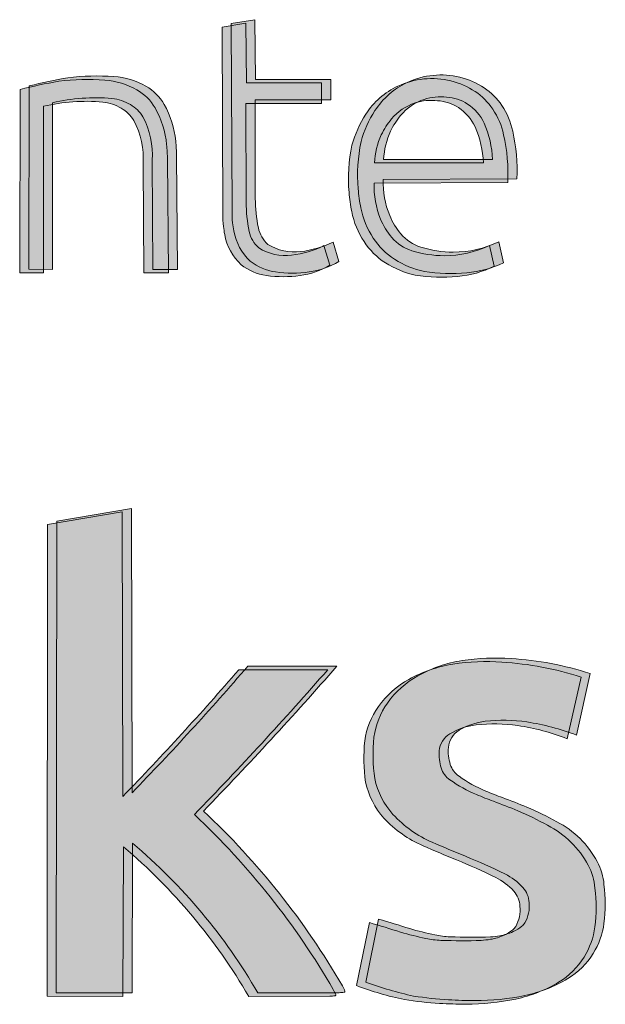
# Model space of a CAD drawing. Header units: inches. Extents: x 15 to 546804, y -66 to 267312.
# Tile 170 of 256: x 510104 to 511202, y 3355 to 5201. Entities that reach past the tile are written whole.
import ezdxf

# ---------------------------------------------------------------- set-up
doc = ezdxf.new("R2010")
doc.units = ezdxf.units.IN
doc.header["$MEASUREMENT"] = 0
doc.layers.add('Level 63', color=7, linetype='Continuous', lineweight=0)

msp = doc.modelspace()

# ---------------------------------------------------------------- hatches: boundary and pattern name
at = {"layer": 'Level 63', "linetype": 'Continuous', "lineweight": 0, "true_color": 0x3fae29}
h = msp.add_hatch(color=95, dxfattribs=at)
edge = h.paths.add_edge_path()
edge.add_arc((510607.7157354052, 4874.869984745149), 155.0129542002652, 278.16344332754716, 300.12072741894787, ccw=False)
edge.add_arc((510598.1909649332, 4941.267373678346), 222.0900330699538, 261.83655664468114, 278.1634433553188, ccw=False)
edge.add_arc((510580.7893246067, 4819.960146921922), 99.54102104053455, 231.8212826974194, 261.83655663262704, ccw=False)
edge.add_arc((510589.2299853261, 4816.529799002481), 102.4366395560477, 190.2659235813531, 226.9181267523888, ccw=False)
edge.add_arc((510718.2077997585, 4839.889806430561), 233.5128256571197, 186.5209013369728, 190.2659235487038, ccw=False)
edge.add_arc((510653.180352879, 4832.456833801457), 168.0619438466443, 178.576440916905, 186.5209012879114, ccw=False)
edge.add_line((510485.1702798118, 4836.632036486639), (510483.5939245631, 5187.381577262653))
edge.add_line((510483.5939245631, 5187.381577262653), (510528.1266176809, 5194.580975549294))
edge.add_line((510528.1266176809, 5194.580975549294), (510529.0279084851, 5082.630846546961))
edge.add_line((510529.0279084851, 5082.630846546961), (510670.0337962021, 5082.630846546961))
edge.add_line((510670.0337962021, 5082.630846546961), (510670.0337962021, 5044.174695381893))
edge.add_line((510670.0337962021, 5044.174695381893), (510528.1733273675, 5044.174695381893))
edge.add_line((510528.1733273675, 5044.174695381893), (510528.6807181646, 4859.081727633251))
edge.add_arc((510801.2954311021, 4859.829039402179), 272.6157372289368, 180.1570630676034, 191.8091900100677)
edge.add_arc((510589.8492093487, 4815.620225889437), 56.59739567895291, 191.809190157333, 228.5703932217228)
edge.add_arc((510602.4784984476, 4853.648796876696), 94.77534268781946, 238.102259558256, 276.9484415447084)
edge.add_arc((510591.0508801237, 4947.416771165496), 189.2370993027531, 276.9484415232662, 296.1832263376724)
edge.add_line((510674.5504551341, 4777.597747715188), (510685.5049069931, 4740.788439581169))
h = msp.add_hatch(color=95, dxfattribs=at)
edge = h.paths.add_edge_path()
edge.add_arc((510624.8260011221, 4881.572560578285), 155.0129539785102, 278.1634433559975, 300.1207274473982, ccw=False)
edge.add_arc((510615.3012307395, 4947.96994943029), 222.0900327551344, 261.83655664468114, 278.1634433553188, ccw=False)
edge.add_arc((510597.8995903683, 4826.662723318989), 99.54102135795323, 231.8212827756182, 261.83655671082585, ccw=False)
edge.add_arc((510606.3402510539, 4823.23237478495), 102.4366393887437, 190.2659234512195, 226.9181266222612, ccw=False)
edge.add_arc((510735.3180656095, 4846.592382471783), 233.5128256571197, 186.5209013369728, 190.2659235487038, ccw=False)
edge.add_arc((510670.2906188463, 4839.159410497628), 168.0619440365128, 178.5764411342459, 186.5209015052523, ccw=False)
edge.add_line((510502.2805455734, 4843.334612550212), (510500.7041904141, 5194.084153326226))
edge.add_line((510500.7041904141, 5194.084153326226), (510545.2368834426, 5201.283551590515))
edge.add_line((510545.2368834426, 5201.283551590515), (510546.1381742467, 5089.333422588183))
edge.add_line((510546.1381742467, 5089.333422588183), (510687.1440618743, 5089.333422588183))
edge.add_line((510687.1440618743, 5089.333422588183), (510687.1440618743, 5050.877271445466))
edge.add_line((510687.1440618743, 5050.877271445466), (510545.2835932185, 5050.877271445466))
edge.add_line((510545.2835932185, 5050.877271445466), (510545.7909840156, 4865.784303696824))
edge.add_arc((510818.4056969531, 4866.531615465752), 272.6157372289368, 180.1570630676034, 191.8091900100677)
edge.add_arc((510606.9594751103, 4822.322801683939), 56.59739553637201, 191.80918990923, 228.5703929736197)
edge.add_arc((510619.5887641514, 4860.351372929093), 94.77534269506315, 238.1022595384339, 276.9484415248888)
edge.add_arc((510608.161145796, 4954.119347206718), 189.2370993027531, 276.9484415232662, 296.1832263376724)
edge.add_line((510691.6607208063, 4784.30032375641), (510702.6151726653, 4747.491015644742))
h = msp.add_hatch(color=95, dxfattribs=at)
edge = h.paths.add_edge_path()
edge.add_arc((510700.209177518, 4919.35001735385), 336.1628500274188, 357.1580774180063, 372.5266578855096)
edge.add_arc((510888.6811001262, 4961.225246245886), 143.0949852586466, 12.52665775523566, 33.55315646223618)
edge.add_arc((510910.0648169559, 4975.407367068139), 117.4357589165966, 33.55315656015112, 56.44684343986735)
edge.add_arc((510894.5577510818, 4952.025906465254), 145.4921626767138, 56.44684344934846, 76.18179669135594)
edge.add_arc((510893.7424197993, 4948.711019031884), 148.9058474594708, 76.1817966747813, 115.2309799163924)
edge.add_arc((510892.3685873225, 4951.626468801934), 145.6829197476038, 115.2309799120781, 147.0915701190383)
edge.add_arc((510944.9748926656, 4917.582943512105), 208.343792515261, 147.0915701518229, 164.7118527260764)
edge.add_arc((511040.8101069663, 4910.048794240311), 303.3088242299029, 168.1144130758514, 184.8956117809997)
edge.add_arc((511074.1752658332, 4912.906623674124), 336.7961504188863, 184.8956118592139, 191.0772390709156)
edge.add_arc((510898.7369877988, 4878.559372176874), 158.0272406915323, 191.0772390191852, 213.3601877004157)
edge.add_arc((510880.1969408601, 4866.352938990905), 135.8297103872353, 213.3601877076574, 237.3436450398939)
edge.add_arc((510898.1812011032, 4894.413297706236), 169.158636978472, 237.343645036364, 257.9047453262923)
edge.add_arc((510912.6937714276, 5051.046399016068), 325.888456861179, 261.1819696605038, 275.1514634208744)
edge.add_arc((510923.8723050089, 4927.051339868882), 201.3905279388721, 275.151463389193, 295.5882500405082)
edge.add_line((511010.8530343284, 4745.412969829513), (511001.9306553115, 4784.602601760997))
edge.add_arc((510917.0546893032, 4961.758396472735), 196.4385532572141, 269.95529773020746, 295.59924533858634, ccw=False)
edge.add_arc((510917.059196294, 4967.535135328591), 202.2152938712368, 252.43306234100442, 269.9552977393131, ccw=False)
edge.add_arc((510880.5562949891, 4852.232601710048), 81.27259643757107, 220.4042223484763, 252.4330623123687, ccw=False)
edge.add_arc((510916.1847235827, 4882.559298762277), 128.060345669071, 202.2818725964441, 220.4042223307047, ccw=False)
edge.add_arc((510947.04083566, 4895.20290994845), 161.4064182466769, 177.7010669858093, 202.2818726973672, ccw=False)
edge.add_line((510785.7643266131, 4901.677435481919), (511035.9585900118, 4902.682871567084))
edge = h.paths.add_edge_path(flags=16)
edge.add_line((510786.2575191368, 4939.274045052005), (510990.4115347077, 4939.274045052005))
edge.add_arc((510803.0925058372, 4931.915852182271), 187.4634939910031, 2.249513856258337, 23.65345624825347)
edge.add_arc((510895.9278079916, 4970.09310741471), 87.14026233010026, 25.15008369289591, 56.86821484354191)
edge.add_arc((510899.5742683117, 4975.679988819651), 80.46868705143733, 56.8682148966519, 86.51310289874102)
edge.add_arc((510892.8748640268, 4958.674952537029), 98.01284504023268, 83.20681596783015, 108.1734557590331)
edge.add_arc((510892.3706416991, 4960.210951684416), 96.3962023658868, 108.1734558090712, 140.3418687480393)
edge.add_arc((510932.4974758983, 4926.946514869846), 148.518036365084, 140.3418685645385, 153.9573554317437)
edge.add_arc((510940.8276323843, 4929.842247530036), 154.8576078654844, 156.2737519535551, 176.5081672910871)
h = msp.add_hatch(color=95, dxfattribs=at)
edge = h.paths.add_edge_path()
edge.add_line((510148.7393024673, 5038.91545264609), (510148.7393024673, 4726.270512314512))
edge.add_line((510148.7393024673, 4726.270512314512), (510104.2850163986, 4726.383011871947))
edge.add_line((510104.2850163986, 4726.383011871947), (510105.1556643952, 5070.420898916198))
edge.add_arc((510325.2492964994, 4211.999353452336), 886.1877660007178, 99.59693205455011, 104.38048920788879, ccw=False)
edge.add_arc((510231.6442276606, 4635.9560859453), 453.0747419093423, 85.92657907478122, 96.86250004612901, ccw=False)
edge.add_arc((510253.6759798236, 4945.327235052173), 142.9200933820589, 60.62074751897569, 85.9265790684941, ccw=False)
edge.add_arc((510279.8753100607, 4991.862948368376), 89.51618417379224, 29.379252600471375, 60.62074766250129, ccw=False)
edge.add_arc((510204.7759252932, 4949.582441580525), 175.6994705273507, 5.687263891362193, 29.37925241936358, ccw=False)
edge.add_arc((510031.1405928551, 4932.290312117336), 350.193729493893, 1.1464160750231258, 5.687263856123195, ccw=False)
edge.add_line((510381.2642247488, 4939.296778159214), (510383.1797641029, 4726.270512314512))
edge.add_line((510383.1797641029, 4726.270512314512), (510336.9219965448, 4726.270512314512))
edge.add_line((510336.9219965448, 4726.270512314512), (510335.6302017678, 4930.875428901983))
edge.add_arc((510183.4203791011, 4940.748484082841), 152.5296932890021, 356.2887215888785, 387.9683271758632)
edge.add_arc((510260.7652056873, 4977.183265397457), 67.25561523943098, 31.45819586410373, 59.78985835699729)
edge.add_arc((510249.189054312, 4957.301541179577), 90.2619239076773, 59.78985845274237, 83.0657403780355)
edge.add_arc((510229.8915229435, 4687.744697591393), 360.4255569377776, 85.1943752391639, 103.0120914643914)
h = msp.add_hatch(color=95, dxfattribs=at)
edge = h.paths.add_edge_path()
edge.add_line((510165.8495682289, 5045.618028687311), (510165.8495682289, 4732.973088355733))
edge.add_line((510165.8495682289, 4732.973088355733), (510121.3952821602, 4733.085587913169))
edge.add_line((510121.3952821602, 4733.085587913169), (510122.2659302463, 5077.12347495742))
edge.add_arc((510342.359562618, 4218.701929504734), 886.1877660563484, 99.59693207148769, 104.38048922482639, ccw=False)
edge.add_arc((510248.7544935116, 4642.658662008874), 453.0747419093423, 85.92657907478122, 96.86250004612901, ccw=False)
edge.add_arc((510270.7862456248, 4952.02981110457), 142.9200933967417, 60.62074749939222, 85.92657904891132, ccw=False)
edge.add_arc((510296.9855758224, 4998.565524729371), 89.51618393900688, 29.3792524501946, 60.62074751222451, ccw=False)
edge.add_arc((510221.8861910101, 4956.285017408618), 175.6994705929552, 5.687263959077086, 29.379252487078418, ccw=False)
edge.add_arc((510048.2508589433, 4938.992887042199), 350.193729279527, 1.146416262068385, 5.6872640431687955, ccw=False)
edge.add_line((510398.3744905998, 4945.999354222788), (510400.2900299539, 4732.973088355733))
edge.add_line((510400.2900299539, 4732.973088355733), (510354.032262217, 4732.973088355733))
edge.add_line((510354.032262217, 4732.973088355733), (510352.7404675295, 4937.578004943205))
edge.add_arc((510200.530644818, 4947.451059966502), 152.5296933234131, 356.288721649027, 387.9683272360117)
edge.add_arc((510277.8754714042, 4983.885841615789), 67.2556151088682, 31.45819575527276, 59.7898582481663)
edge.add_arc((510266.2993199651, 4964.00411724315), 90.26192394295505, 59.78985838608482, 83.06574031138)
edge.add_arc((510247.0017888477, 4694.447273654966), 360.4255569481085, 85.19437526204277, 103.0120914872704)
h = msp.add_hatch(color=95, dxfattribs=at)
edge = h.paths.add_edge_path()
edge.add_arc((510683.0989118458, 4912.647441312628), 336.1628500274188, 357.1580774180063, 372.5266578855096)
edge.add_arc((510871.5708343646, 4954.522669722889), 143.0949854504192, 12.52665793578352, 33.55315664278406)
edge.add_arc((510892.9545511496, 4968.70479124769), 117.4357587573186, 33.55315648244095, 56.44684336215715)
edge.add_arc((510877.4474852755, 4945.323330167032), 145.4921629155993, 56.4468434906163, 76.18179673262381)
edge.add_arc((510876.6321540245, 4942.008443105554), 148.9058473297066, 76.1817966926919, 115.2309799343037)
edge.add_arc((510875.2583215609, 4944.92389273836), 145.6829197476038, 115.2309799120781, 147.0915701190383)
edge.add_arc((510927.8646267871, 4910.880367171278), 208.3437925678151, 147.0915700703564, 164.7118526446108)
edge.add_arc((511023.6998413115, 4903.346218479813), 303.3088243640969, 168.114413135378, 184.8956118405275)
edge.add_arc((511057.0649996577, 4906.20404761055), 336.7961500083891, 184.8956118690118, 191.077239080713)
edge.add_arc((510881.6267220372, 4871.856796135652), 158.0272406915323, 191.0772390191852, 213.3601877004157)
edge.add_arc((510863.0866750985, 4859.650362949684), 135.8297103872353, 213.3601877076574, 237.3436450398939)
edge.add_arc((510881.0709353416, 4887.710721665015), 169.158636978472, 237.343645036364, 257.9047453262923)
edge.add_arc((510895.5835057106, 5044.34382333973), 325.8884572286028, 261.1819696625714, 275.1514634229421)
edge.add_arc((510906.7620392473, 4920.348763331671), 201.390527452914, 275.1514634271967, 295.5882500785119)
edge.add_line((510993.7427684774, 4738.710393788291), (510984.8203894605, 4777.900025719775))
edge.add_arc((510899.9444234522, 4955.055820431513), 196.4385532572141, 269.95529773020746, 295.59924533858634, ccw=False)
edge.add_arc((510899.9489305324, 4960.83255870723), 202.2152932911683, 252.4330623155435, 269.95529771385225, ccw=False)
edge.add_arc((510863.4460292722, 4845.530025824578), 81.27259657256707, 220.4042224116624, 252.4330623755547, ccw=False)
edge.add_arc((510899.0744577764, 4875.856723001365), 128.0603458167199, 202.2818727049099, 220.4042224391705, ccw=False)
edge.add_arc((510929.9305698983, 4888.500333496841), 161.4064181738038, 177.7010668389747, 202.2818725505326, ccw=False)
edge.add_line((510768.6540609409, 4894.974859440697), (511018.8483243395, 4895.980295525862))
edge = h.paths.add_edge_path(flags=16)
edge.add_line((510769.1472532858, 4932.571469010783), (510973.3012690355, 4932.571469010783))
edge.add_arc((510785.9822401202, 4925.213275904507), 187.4634940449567, 2.249513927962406, 23.65345631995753)
edge.add_arc((510878.8175422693, 4963.390531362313), 87.14026229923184, 25.15008371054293, 56.86821486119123)
edge.add_arc((510882.4640025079, 4968.977412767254), 80.46868706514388, 56.86821486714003, 86.51310286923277)
edge.add_arc((510875.7645983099, 4951.97237669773), 98.01284483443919, 83.20681597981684, 108.17345577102)
edge.add_arc((510875.260376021, 4953.508375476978), 96.39620252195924, 108.1734557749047, 140.3418687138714)
edge.add_arc((510915.3872100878, 4920.243939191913), 148.5180360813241, 140.341868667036, 153.9573555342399)
edge.add_arc((510923.7173666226, 4923.139670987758), 154.8576079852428, 156.2737517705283, 176.5081671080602)
at = {"layer": 'Level 63', "linetype": 'Continuous', "lineweight": 0, "true_color": 0x001e5f}
h = msp.add_hatch(color=158, dxfattribs=at)
edge = h.paths.add_edge_path()
edge.add_line((510173.6462386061, 4260.932515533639), (510313.7094249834, 4284.73206216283))
edge.add_line((510313.7094249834, 4284.73206216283), (510314.7955253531, 3751.306926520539))
edge.add_arc((506485.1018503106, 7469.986232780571), 5338.082935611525, 315.8425916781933, 319.2966306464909)
edge.add_line((510531.8811041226, 3988.792888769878), (510698.7143644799, 3988.792888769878))
edge.add_arc((505433.0341575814, 8582.71108165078), 6987.951946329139, 315.86985960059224, 318.89769800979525, ccw=False)
edge.add_arc((509462.1544267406, 2666.639491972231), 1441.07045386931, 30.08602755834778, 46.796056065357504, ccw=False)
edge.add_arc((510649.5033026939, 3354.53476479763), 68.8469809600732, 21.128866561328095, 30.086027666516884, ccw=False)
edge.add_arc((510712.2301565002, 3378.775358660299), 1.599196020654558, -81.1288674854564, 21.128865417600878, ccw=False)
edge.add_arc((510700.8874958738, 3451.44759700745), 75.15128760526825, 271.4686079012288, 278.87113354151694, ccw=False)
edge.add_line((510702.8135660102, 3376.32099531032), (510550.6952463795, 3375.799962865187))
edge.add_arc((509625.5481944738, 2840.584386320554), 1068.809047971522, 30.05021700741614, 49.77254298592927)
edge.add_line((510315.8103403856, 3656.605802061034), (510314.7677376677, 3375.799962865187))
edge.add_line((510314.7677376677, 3375.799962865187), (510172.7214112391, 3376.327366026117))
edge.add_line((510172.7214112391, 3376.327366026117), (510173.6462386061, 4260.932515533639))
h = msp.add_hatch(color=158, dxfattribs=at)
edge = h.paths.add_edge_path()
edge.add_line((510156.5359729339, 4254.229939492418), (510296.5991592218, 4278.029486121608))
edge.add_line((510296.5991592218, 4278.029486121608), (510297.6852595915, 3744.604350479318))
edge.add_arc((506467.9915848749, 7463.283655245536), 5338.082934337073, 315.8425916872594, 319.2966306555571)
edge.add_line((510514.7708382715, 3982.090312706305), (510681.6040986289, 3982.090312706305))
edge.add_arc((505415.9238922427, 8576.008502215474), 6987.951943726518, 315.86985961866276, 318.89769802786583, ccw=False)
edge.add_arc((509445.0441610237, 2659.936916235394), 1441.070453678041, 30.08602754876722, 46.79605605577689, ccw=False)
edge.add_arc((510632.3930369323, 3347.832188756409), 68.8469809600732, 21.128866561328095, 30.086027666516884, ccw=False)
edge.add_arc((510695.1198907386, 3372.072782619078), 1.599196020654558, -81.1288674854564, 21.128865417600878, ccw=False)
edge.add_arc((510683.7772300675, 3444.745021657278), 75.15128829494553, 271.46860785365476, 278.8711334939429, ccw=False)
edge.add_line((510685.7033001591, 3369.618419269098), (510533.5849805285, 3369.097386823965))
edge.add_arc((509608.4379286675, 2833.881810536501), 1068.809047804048, 30.05021699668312, 49.77254297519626)
edge.add_line((510298.700074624, 3649.903226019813), (510297.6574719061, 3369.097386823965))
edge.add_line((510297.6574719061, 3369.097386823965), (510155.6111454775, 3369.624789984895))
edge.add_line((510155.6111454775, 3369.624789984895), (510156.5359729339, 4254.229939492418))
h = msp.add_hatch(color=158, dxfattribs=at)
edge = h.paths.add_edge_path()
edge.add_arc((509734.8407508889, 85.2648315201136), 3572.696998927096, 72.35066839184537, 73.32996671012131, ccw=False)
edge.add_arc((511008.9054283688, 4159.640456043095), 696.505180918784, 254.0963251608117, 258.1088208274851)
edge.add_arc((510904.3261373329, 3667.686732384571), 193.5619092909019, 258.3948507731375, 266.8512440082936)
edge.add_arc((510934.4831938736, 4654.29945820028), 1180.587252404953, 268.0200449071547, 271.6940095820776)
edge.add_arc((510944.7888320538, 3739.707310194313), 266.6159499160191, 275.292899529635, 279.0539542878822)
edge.add_arc((510971.7382930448, 3570.58600402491), 95.36090722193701, 279.0539543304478, 294.9836123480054)
edge.add_arc((510978.7480678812, 3555.542260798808), 78.76418605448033, 294.9836124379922, 308.9929937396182)
edge.add_arc((511013.2680288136, 3512.902999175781), 23.90314036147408, 308.9929938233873, 329.4772779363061)
edge.add_arc((510981.8332209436, 3531.4363121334), 60.39465766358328, 329.4772776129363, 366.4874469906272)
edge.add_arc((510996.5656781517, 3536.47630996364), 45.31059454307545, 2.256123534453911, 42.29564385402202)
edge.add_arc((510946.0365967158, 3490.505405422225), 113.6224685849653, 42.29564387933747, 63.70874934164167)
edge.add_arc((510506.7522562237, 2601.339276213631), 1105.382085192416, 63.70874928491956, 67.88950765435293)
edge.add_arc((511983.6477964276, 6236.584496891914), 2818.420694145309, 246.5115212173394, 247.889507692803, ccw=False)
edge.add_arc((510947.5817559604, 3852.484849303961), 218.9276724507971, 222.7275253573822, 246.5115211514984, ccw=False)
edge.add_arc((510897.3539887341, 3802.739516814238), 148.2985250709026, 192.3094227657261, 221.776205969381, ccw=False)
edge.add_arc((511085.0094003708, 3816.550893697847), 335.6330905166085, 174.475285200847, 187.7787487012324, ccw=False)
edge.add_arc((510896.5920619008, 3827.79513542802), 147.172548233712, 144.6565005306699, 171.7693944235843, ccw=False)
edge.add_arc((510917.5990796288, 3812.89738091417), 172.9259535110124, 119.05734625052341, 144.6565005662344, ccw=False)
edge.add_arc((510954.8294059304, 3745.890347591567), 249.5812841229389, 98.87999218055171, 119.05734621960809, ccw=False)
edge.add_arc((510978.6675535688, 3593.314558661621), 404.0080585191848, 85.82851709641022, 98.87999219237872, ccw=False)
edge.add_arc((510973.2158612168, 3406.679384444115), 590.601448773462, 71.93370796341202, 86.61812082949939, ccw=False)
edge.add_line((511156.3715130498, 3968.163202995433), (511130.4002589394, 3852.682168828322))
edge.add_arc((510973.3684581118, 3449.113246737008), 433.043717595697, 68.7386021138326, 81.46413356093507)
edge.add_arc((510993.9338224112, 3586.132522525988), 294.489698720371, 81.46413355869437, 96.70201412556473)
edge.add_arc((510973.9428683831, 3756.255793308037), 123.1958999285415, 96.7020141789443, 120.9060924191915)
edge.add_arc((510932.038587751, 3826.255851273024), 41.61172958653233, 120.9060922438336, 175.176510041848)
edge.add_arc((510972.3575068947, 3822.853530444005), 82.07394687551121, 175.1765103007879, 197.7479315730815)
edge.add_arc((510935.7347406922, 3811.131948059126), 43.62108615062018, 197.7479314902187, 234.6198678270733)
edge.add_arc((511059.4032327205, 3985.27827683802), 257.2114411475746, 234.6198677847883, 247.3818646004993)
edge.add_arc((511289.2901381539, 4537.053761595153), 854.9606986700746, 247.3818645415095, 249.6556689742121)
edge.add_arc((510562.6622481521, 2577.384465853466), 1235.085195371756, 67.38085396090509, 69.65566904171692, ccw=False)
edge.add_arc((510827.7279718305, 3213.564686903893), 545.8935590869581, 60.83953813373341, 67.38085393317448, ccw=False)
edge.add_arc((511012.4290261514, 3531.863325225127), 178.0475753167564, 28.003199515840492, 62.83461406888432, ccw=False)
edge.add_arc((511072.2009210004, 3563.648887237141), 110.3497070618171, 4.486125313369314, 28.003199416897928, ccw=False)
edge.add_arc((510903.4828883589, 3535.991920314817), 281.0819498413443, -7.438084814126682, 7.4177081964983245, ccw=False)
edge.add_arc((511041.2608959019, 3518.004546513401), 142.1347477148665, 328.2542480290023, 352.5619152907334, ccw=False)
edge.add_arc((511040.6806564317, 3518.363550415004), 142.8170684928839, 300.9896773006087, 328.25424792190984, ccw=False)
edge.add_arc((510980.3729499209, 3618.773401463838), 259.9458764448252, 281.940650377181, 300.9896773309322, ccw=False)
edge.add_arc((510941.7146072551, 3801.57750315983), 446.7928915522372, 269.8355448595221, 281.94065037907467, ccw=False)
edge.add_arc((510940.6964430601, 4191.819360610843), 837.0329502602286, 266.5991850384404, 269.98191137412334, ccw=False)
edge.add_arc((510932.8683251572, 4060.08880478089), 705.0700055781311, 261.2410271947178, 266.59918507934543, ccw=False)
edge.add_arc((510965.4137937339, 4007.869135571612), 659.6363785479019, 249.6106656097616, 257.7542552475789, ccw=False)
edge.add_line((510735.5980848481, 3389.561047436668), (510759.7029056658, 3507.810873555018))
h = msp.add_hatch(color=158, dxfattribs=at)
edge = h.paths.add_edge_path()
edge.add_arc((509751.9510152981, 91.9674128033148), 3572.696994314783, 72.35066834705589, 73.32996666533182, ccw=False)
edge.add_arc((511026.0156941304, 4166.343034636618), 696.5051833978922, 254.0963252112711, 258.1088208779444)
edge.add_arc((510921.4364031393, 3674.389307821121), 193.5619086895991, 258.3948507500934, 266.8512439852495)
edge.add_arc((510951.5934596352, 4661.002034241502), 1180.587252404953, 268.0200449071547, 271.6940095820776)
edge.add_arc((510961.8990974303, 3746.409884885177), 266.6159486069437, 275.29289963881, 279.0539543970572)
edge.add_arc((510988.848558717, 3577.288580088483), 95.36090722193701, 279.0539543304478, 294.9836123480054)
edge.add_arc((510995.8583337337, 3562.244837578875), 78.76418662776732, 294.983612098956, 308.9929934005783)
edge.add_arc((511030.3782946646, 3519.605575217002), 23.90314036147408, 308.9929938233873, 329.4772779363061)
edge.add_arc((510998.9434867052, 3538.138887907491), 60.39465760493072, 329.4772778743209, 366.4874472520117)
edge.add_arc((511013.6759438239, 3543.178886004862), 45.31059454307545, 2.256123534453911, 42.29564385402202)
edge.add_arc((510963.1468623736, 3497.207981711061), 113.6224684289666, 42.29564378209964, 63.70874924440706)
edge.add_arc((510523.8625219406, 2608.041851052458), 1105.382086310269, 63.70874931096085, 67.88950768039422)
edge.add_arc((512000.7580621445, 6243.287069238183), 2818.420690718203, 246.5115211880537, 247.8895076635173, ccw=False)
edge.add_arc((510964.6920216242, 3859.187425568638), 218.927672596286, 222.7275254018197, 246.5115211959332, ccw=False)
edge.add_arc((510914.464254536, 3809.442092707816), 148.2985250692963, 192.3094226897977, 221.776205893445, ccw=False)
edge.add_arc((511102.1196658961, 3823.253470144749), 335.63309033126, 174.4752852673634, 187.7787487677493, ccw=False)
edge.add_arc((510913.702327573, 3834.497711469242), 147.172548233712, 144.6565005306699, 171.7693944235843, ccw=False)
edge.add_arc((510934.7093453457, 3819.599956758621), 172.9259536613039, 119.05734620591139, 144.6565005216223, ccw=False)
edge.add_arc((510971.939671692, 3752.592923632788), 249.5812841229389, 98.87999218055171, 119.05734621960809, ccw=False)
edge.add_arc((510995.7778193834, 3600.017135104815), 404.0080581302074, 85.82851711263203, 98.87999220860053, ccw=False)
edge.add_arc((510990.3261269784, 3413.381959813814), 590.6014494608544, 71.93370797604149, 86.61812084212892, ccw=False)
edge.add_line((511173.4817789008, 3974.865779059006), (511147.510524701, 3859.384744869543))
edge.add_arc((510990.4787239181, 3455.815823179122), 433.0437172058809, 68.73860210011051, 81.46413354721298)
edge.add_arc((511011.0440882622, 3592.83509856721), 294.489698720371, 81.46413355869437, 96.70201412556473)
edge.add_arc((510991.0531341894, 3762.958369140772), 123.1959001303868, 96.70201414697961, 120.9060923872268)
edge.add_arc((510949.1488535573, 3832.958427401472), 41.61172953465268, 120.9060923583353, 175.1765101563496)
edge.add_arc((510989.4677726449, 3829.556106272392), 82.07394679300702, 175.1765101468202, 197.7479314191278)
edge.add_arc((510952.8450064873, 3817.834524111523), 43.62108617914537, 197.7479314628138, 234.6198677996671)
edge.add_arc((511076.5134984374, 3991.980852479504), 257.2114407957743, 234.6198677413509, 247.3818645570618)
edge.add_arc((511306.4004027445, 4543.756339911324), 854.9607003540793, 247.3818646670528, 249.6556690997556)
edge.add_arc((510579.7725133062, 2584.087044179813), 1235.08519348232, 67.3808538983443, 69.65566897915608, ccw=False)
edge.add_arc((510844.8382373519, 3220.26726217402), 545.8935598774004, 60.83953815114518, 67.38085395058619, ccw=False)
edge.add_arc((511029.539291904, 3538.565901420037), 178.0475751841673, 28.003199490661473, 62.834614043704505, ccw=False)
edge.add_arc((511089.3111866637, 3570.35146307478), 110.3497071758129, 4.486125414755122, 28.003199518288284, ccw=False)
edge.add_arc((510920.593154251, 3542.694496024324), 281.0819497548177, -7.438084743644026, 7.41770826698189, ccw=False)
edge.add_arc((511058.3711616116, 3524.707122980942), 142.1347479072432, 328.2542478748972, 352.56191513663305, ccw=False)
edge.add_arc((511057.7909221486, 3525.066126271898), 142.8170683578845, 300.98967735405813, 328.2542479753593, ccw=False)
edge.add_arc((510997.4832157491, 3625.475977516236), 259.9458764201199, 281.940650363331, 300.98967731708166, ccw=False)
edge.add_arc((510958.8248730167, 3808.280079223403), 446.7928915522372, 269.8355448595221, 281.94065037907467, ccw=False)
edge.add_arc((510957.806708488, 4198.521935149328), 837.0329487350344, 266.5991850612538, 269.9819113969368, ccw=False)
edge.add_arc((510949.9785910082, 4066.791380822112), 705.0700055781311, 261.2410271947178, 266.59918507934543, ccw=False)
edge.add_arc((510982.5240594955, 4014.571712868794), 659.6363797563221, 249.6106656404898, 257.7542552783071, ccw=False)
edge.add_line((510752.7083505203, 3396.263623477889), (510776.8131714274, 3514.513449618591))

# ---------------------------------------------------------------- linework, layer by layer
at = {"layer": 'Level 63', "color": 95, "linetype": 'Continuous', "lineweight": 0, "true_color": 0x3fae29, "flags": 128}
for points in [[(510685.5049069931, 4740.788439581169, -0.0961009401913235), (510629.7271708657, 4721.427771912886, -0.07136024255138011), (510566.6547590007, 4721.427771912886, -0.1317202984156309), (510519.2613826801, 4741.712289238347, -0.1613029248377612), (510488.4332328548, 4798.273846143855, -0.01634219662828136), (510486.2056868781, 4813.370768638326, -0.03467813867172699), (510485.1702798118, 4836.632036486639), (510483.5939245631, 5187.381577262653), (510528.1266176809, 5194.580975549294), (510529.0279084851, 5082.630846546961), (510670.0337962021, 5082.630846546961), (510670.0337962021, 5044.174695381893), (510528.1733273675, 5044.174695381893), (510528.6807181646, 4859.081727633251, 0.0508858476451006), (510534.4497215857, 4804.03739578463, 0.161790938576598), (510552.3987473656, 4773.185239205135, 0.1711405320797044), (510613.9440532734, 4759.569539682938, 0.08412519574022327), (510674.5504551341, 4777.597747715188), (510685.5049069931, 4740.788439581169)], [(510702.6151726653, 4747.491015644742, -0.0961009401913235), (510646.8374366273, 4728.130347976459, -0.07136024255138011), (510583.7650248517, 4728.130347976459, -0.1317202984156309), (510536.3716483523, 4748.41486530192, -0.1613029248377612), (510505.5434987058, 4804.976422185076, -0.01634219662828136), (510503.3159527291, 4820.073344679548, -0.03467813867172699), (510502.2805455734, 4843.334612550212), (510500.7041904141, 5194.084153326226), (510545.2368834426, 5201.283551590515), (510546.1381742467, 5089.333422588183), (510687.1440618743, 5089.333422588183), (510687.1440618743, 5050.877271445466), (510545.2835932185, 5050.877271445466), (510545.7909840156, 4865.784303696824, 0.0508858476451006), (510551.5599874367, 4810.739971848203, 0.161790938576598), (510569.5090130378, 4779.887815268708, 0.1711405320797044), (510631.0543189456, 4766.272115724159, 0.08412519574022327), (510691.6607208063, 4784.30032375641), (510702.6151726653, 4747.491015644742)], [(511035.9585900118, 4902.682871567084, 0.06715877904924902), (511028.3697378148, 4992.261665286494, 0.09200369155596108), (511007.9326546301, 5040.315331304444, 0.1002261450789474), (510974.9727811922, 5073.275204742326, 0.08632344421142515), (510929.3073876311, 5093.307300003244, 0.1720523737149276), (510830.2685519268, 5083.410757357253, 0.1399205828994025), (510770.0619578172, 5030.775704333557, 0.07703483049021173), (510744.0039734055, 4972.517681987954, 0.07335293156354), (510738.607803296, 4884.164232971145, 0.02697897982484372), (510743.6539420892, 4848.197262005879, 0.09753524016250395), (510766.747869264, 4791.660112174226, 0.1050312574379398), (510806.9033455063, 4751.99490864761, 0.08995619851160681), (510862.7361095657, 4729.009881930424, 0.06102901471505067), (510941.9549411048, 4726.474264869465, 0.08940941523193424), (511010.8530343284, 4745.412969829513), (511001.9306553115, 4784.602601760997, -0.1123621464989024), (510916.9014276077, 4765.31990300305, -0.0766044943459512), (510856.0266157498, 4774.750153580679, -0.1406691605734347), (510818.6679813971, 4799.553653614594, -0.07923888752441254), (510797.6866790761, 4834.003500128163, -0.1076671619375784), (510785.7643266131, 4901.677435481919), (511035.9585900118, 4902.682871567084)], [(510148.7393024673, 5038.91545264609), (510148.7393024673, 4726.270512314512), (510104.2850163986, 4726.383011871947), (510105.1556643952, 5070.420898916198, -0.02087523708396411), (510177.5076606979, 5085.784891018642, -0.04775320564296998), (510263.8282702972, 5087.886289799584, -0.110868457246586), (510323.7908974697, 5069.866591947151, -0.1371674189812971), (510357.878953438, 5035.778536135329, -0.1037456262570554), (510379.610536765, 4966.994005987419, -0.0198157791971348), (510381.2642247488, 4939.296778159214), (510383.1797641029, 4726.270512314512), (510336.9219965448, 4726.270512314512), (510335.6302017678, 4930.875428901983, 0.1391155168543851), (510318.1356687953, 5012.282378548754, 0.1242537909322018), (510294.6064099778, 5035.304609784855, 0.1019108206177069), (510260.0864151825, 5046.903228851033, 0.07790146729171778), (510148.7393024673, 5038.91545264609)], [(510165.8495682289, 5045.618028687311), (510165.8495682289, 4732.973088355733), (510121.3952821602, 4733.085587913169), (510122.2659302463, 5077.12347495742, -0.02087523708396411), (510194.6179265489, 5092.487467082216, -0.04775320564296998), (510280.9385361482, 5094.588865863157, -0.110868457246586), (510340.9011633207, 5076.569167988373, -0.1371674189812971), (510374.9892191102, 5042.481112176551, -0.1037456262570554), (510396.7208025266, 4973.69658202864, -0.0198157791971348), (510398.3744905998, 4945.999354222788), (510400.2900299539, 4732.973088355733), (510354.032262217, 4732.973088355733), (510352.7404675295, 4937.578004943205, 0.1391155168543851), (510335.2459344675, 5018.984954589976, 0.1242537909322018), (510311.7166757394, 5042.007185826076, 0.1019108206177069), (510277.1966809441, 5053.605804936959, 0.07790146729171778), (510165.8495682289, 5045.618028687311)], [(511018.8483243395, 4895.980295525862, 0.06715877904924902), (511011.2594721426, 4985.559089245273, 0.09200369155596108), (510990.8223887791, 5033.612755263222, 0.1002261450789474), (510957.8625154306, 5066.572628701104, 0.08632344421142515), (510912.1971217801, 5086.604723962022, 0.1720523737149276), (510813.1582861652, 5076.708181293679, 0.1399205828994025), (510752.9516920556, 5024.073128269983, 0.07703483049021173), (510726.8937075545, 4965.815105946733, 0.07335293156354), (510721.4975375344, 4877.46165688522, 0.02697897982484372), (510726.5436763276, 4841.494685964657, 0.09753524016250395), (510749.6376035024, 4784.957536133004, 0.1050312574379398), (510789.7930797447, 4745.292332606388, 0.08995619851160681), (510845.625843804, 4722.307305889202, 0.06102901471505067), (510924.8446754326, 4719.771688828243, 0.08940941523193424), (510993.7427684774, 4738.710393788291), (510984.8203894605, 4777.900025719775, -0.1123621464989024), (510899.7911617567, 4758.617326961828, -0.0766044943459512), (510838.9163500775, 4768.047577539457, -0.1406691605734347), (510801.5577156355, 4792.851077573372, -0.07923888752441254), (510780.5764132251, 4827.300924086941, -0.1076671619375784), (510768.6540609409, 4894.974859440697), (511018.8483243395, 4895.980295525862)], [(510769.1472532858, 4932.571469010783), (510973.3012690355, 4932.571469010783, 0.09366479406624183), (510957.6967028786, 5000.424344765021, 0.1392868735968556), (510926.4454996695, 5036.363149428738, 0.1300764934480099), (510887.3581302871, 5049.297130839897, 0.1093705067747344), (510845.1949038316, 5045.096012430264, 0.1412902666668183), (510801.0482049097, 5015.028953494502, 0.05947876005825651), (510781.9485779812, 4985.449295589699, 0.08851941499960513), (510769.1472532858, 4932.571469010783)], [(510786.2575191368, 4939.274045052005), (510990.4115347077, 4939.274045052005, 0.09366479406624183), (510974.8069686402, 5007.126920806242, 0.1392868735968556), (510943.5557654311, 5043.065725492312, 0.1300764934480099), (510904.4683960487, 5055.999706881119, 0.1093705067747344), (510862.3051695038, 5051.798588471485, 0.1412902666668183), (510818.1584706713, 5021.731529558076, 0.05947876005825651), (510799.0588436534, 4992.15187163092, 0.08851941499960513), (510786.2575191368, 4939.274045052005)]]:
    msp.add_lwpolyline(points, format="xyb", close=True, dxfattribs=at)
at = {"layer": 'Level 63', "color": 158, "linetype": 'Continuous', "lineweight": 0, "true_color": 0x001e5f, "flags": 128}
for points in [[(510173.6462386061, 4260.932515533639), (510313.7094249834, 4284.73206216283), (510314.7955253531, 3751.306926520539, 0.01507222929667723), (510531.8811041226, 3988.792888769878), (510698.7143644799, 3988.792888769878, -0.01321220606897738), (510448.7073434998, 3717.066736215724, -0.07304072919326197), (510709.0747842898, 3389.047738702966, -0.03910289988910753), (510713.7218418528, 3379.351815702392, -0.4783566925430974), (510712.4767726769, 3377.195292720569, -0.03231084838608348), (510702.8135660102, 3376.32099531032), (510550.6952463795, 3375.799962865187, 0.0862679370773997), (510315.8103403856, 3656.605802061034), (510314.7677376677, 3375.799962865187), (510172.7214112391, 3376.327366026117), (510173.6462386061, 4260.932515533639)], [(510156.5359729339, 4254.229939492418), (510296.5991592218, 4278.029486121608), (510297.6852595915, 3744.604350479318, 0.01507222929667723), (510514.7708382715, 3982.090312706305), (510681.6040986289, 3982.090312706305, -0.01321220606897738), (510431.5970778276, 3710.364160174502, -0.07304072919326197), (510691.9645185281, 3382.345162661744, -0.03910289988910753), (510696.6115760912, 3372.64923966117, -0.4783566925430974), (510695.3665069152, 3370.492716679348, -0.03231084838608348), (510685.7033001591, 3369.618419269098), (510533.5849805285, 3369.097386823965, 0.0862679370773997), (510298.700074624, 3649.903226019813), (510297.6574719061, 3369.097386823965), (510155.6111454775, 3369.624789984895), (510156.5359729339, 4254.229939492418)], [(510759.7029056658, 3507.810873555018, -0.004273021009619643), (510818.0484502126, 3489.794891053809, 0.0175096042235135), (510865.3880708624, 3478.081775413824, 0.03691473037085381), (510893.69407187, 3474.417045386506, 0.01603206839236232), (510969.383404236, 3474.228173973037, 0.01641217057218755), (510986.7447128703, 3476.413237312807, 0.06961839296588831), (511012.0148327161, 3484.14814786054, 0.06120370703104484), (511028.3084908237, 3494.324930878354, 0.0896183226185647), (511033.8588588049, 3500.76307168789, 0.1629058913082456), (511041.84114949, 3538.260034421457, 0.176504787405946), (511030.0811211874, 3566.968359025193, 0.09370512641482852), (510996.3638839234, 3592.374093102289, 0.01824402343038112), (510922.8113615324, 3625.431252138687, -0.006012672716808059), (510860.3249233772, 3651.697471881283, -0.1041514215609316), (510786.7599579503, 3703.939653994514, -0.129286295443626), (510752.464768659, 3771.123596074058, -0.05811259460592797), (510750.9354053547, 3848.864007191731, -0.1188573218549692), (510776.5436144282, 3912.931080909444, -0.1121642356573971), (510833.6115781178, 3964.057841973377, -0.0882684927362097), (510916.3026964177, 3992.480108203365, -0.05700944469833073), (511008.0558299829, 3996.252321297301, -0.06416066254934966), (511156.3715130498, 3968.163202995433), (511130.4002589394, 3852.682168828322, 0.05558273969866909), (511037.6444847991, 3877.360200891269, 0.06658594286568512), (510959.5652106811, 3878.609839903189, 0.1060046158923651), (510910.6654515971, 3861.959143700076, 0.2413270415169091), (510890.5742273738, 3829.754830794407, 0.09880607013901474), (510894.1897213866, 3797.834936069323, 0.1622867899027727), (510910.4781979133, 3775.56642818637, 0.05574234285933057), (510960.4829224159, 3747.84934501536, 0.009921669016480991), (510992.0534643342, 3735.425321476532, -0.00992607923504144), (511037.6807106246, 3717.469068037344, -0.02854962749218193), (511093.7185199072, 3690.270892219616, -0.1531617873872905), (511169.6310362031, 3615.460377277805, -0.1029742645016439), (511182.2125501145, 3572.280185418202, -0.0649115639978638), (511182.1996269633, 3499.604530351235, -0.1064617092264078), (511162.1310398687, 3443.22022459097, -0.1195285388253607), (511114.2148277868, 3395.932179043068, -0.08330899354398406), (511034.1553277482, 3364.452119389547, -0.05286765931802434), (510940.432186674, 3354.786452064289, -0.01476100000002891), (510891.0431694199, 3356.260438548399, -0.02338363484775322), (510825.5015573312, 3363.24155470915, -0.03554807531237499), (510735.5980848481, 3389.561047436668), (510759.7029056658, 3507.810873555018)], [(510776.8131714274, 3514.513449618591, -0.004273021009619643), (510835.1587158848, 3496.497467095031, 0.0175096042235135), (510882.4983367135, 3484.784351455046, 0.03691473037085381), (510910.8043376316, 3481.119621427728, 0.01603206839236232), (510986.4936699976, 3480.930750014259, 0.01641217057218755), (511003.8549785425, 3483.11581337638, 0.06961839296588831), (511029.1250983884, 3490.850723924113, 0.06120370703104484), (511045.4187566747, 3501.027506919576, 0.0896183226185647), (511050.9691246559, 3507.465647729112, 0.1629058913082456), (511058.9514151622, 3544.962610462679, 0.176504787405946), (511047.1913868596, 3573.670935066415, 0.09370512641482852), (511013.4741496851, 3599.076669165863, 0.01824402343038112), (510939.9216272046, 3632.133828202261, -0.006012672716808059), (510877.4351891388, 3658.400047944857, -0.1041514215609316), (510803.8702236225, 3710.642230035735, -0.129286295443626), (510769.5750344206, 3777.826172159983, -0.05811259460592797), (510768.0456710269, 3855.566583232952, -0.1188573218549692), (510793.6538801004, 3919.633656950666, -0.1121642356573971), (510850.7218438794, 3970.760418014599, -0.0882684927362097), (510933.4129621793, 3999.182684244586, -0.05700944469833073), (511025.1660956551, 4002.954897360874, -0.06416066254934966), (511173.4817789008, 3974.865779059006), (511147.510524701, 3859.384744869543, 0.05558273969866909), (511054.7547506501, 3884.062776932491, 0.06658594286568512), (510976.6754765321, 3885.312415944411, 0.1060046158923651), (510927.7757173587, 3868.661719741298, 0.2413270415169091), (510907.6844932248, 3836.457406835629, 0.09880607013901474), (510911.2999871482, 3804.537512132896, 0.1622867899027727), (510927.5884636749, 3782.269004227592, 0.05574234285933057), (510977.5931880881, 3754.551921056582, 0.009921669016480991), (511009.1637300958, 3742.127897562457, -0.00992607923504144), (511054.7909762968, 3724.171644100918, -0.02854962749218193), (511110.8287856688, 3696.973468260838, -0.1531617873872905), (511186.7413018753, 3622.162953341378, -0.1029742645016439), (511199.3228158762, 3578.982761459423, -0.0649115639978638), (511199.3098928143, 3506.307106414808, -0.1064617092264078), (511179.241305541, 3449.922800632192, -0.1195285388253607), (511131.3250935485, 3402.634755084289, -0.08330899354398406), (511051.2655935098, 3371.15469545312, -0.05286765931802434), (510957.5424524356, 3361.489028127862, -0.01476100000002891), (510908.1534352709, 3362.963014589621, -0.02338363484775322), (510842.6118231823, 3369.944130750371, -0.03554807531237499), (510752.7083505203, 3396.263623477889), (510776.8131714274, 3514.513449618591)]]:
    msp.add_lwpolyline(points, format="xyb", close=True, dxfattribs=at)

doc.saveas('drawing.dxf')
